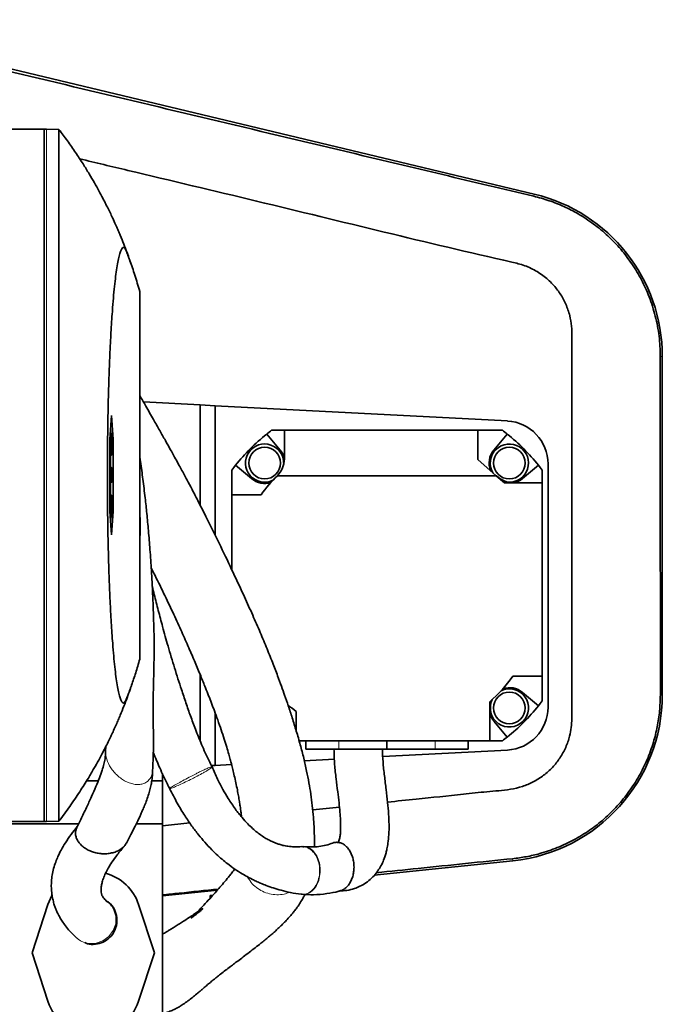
# Model space of a CAD drawing. Header units: millimetres. Extents: x 0 to 11920, y 0 to 8400.
# Tile 38 of 55: x 8015 to 8284, y 3529 to 3941. Entities that reach past the tile are written whole.
import ezdxf

# ---------------------------------------------------------------- set-up
doc = ezdxf.new("R2010")
doc.units = ezdxf.units.MM
doc.header["$LTSCALE"] = 20

msp = doc.modelspace()

# ---------------------------------------------------------------- linework, layer by layer
at = {"color": 7, "linetype": 'Continuous', "lineweight": 35}
for p, q in [((8230.05, 3868.44), (7924.39, 3941.48)), ((8024.8, 3895.7), (7988.34, 3895.7)), ((8024.8, 3605.7), (8024.8, 3895.7)), ((8025.8, 3895.67), (8024.8, 3895.7)), ((8030.96, 3895.49), (8025.8, 3895.67)), ((8064.8, 3827.7), (8064.8, 3673.7)), ((8283.7, 3658.77), (8283.7, 3800.46)), ((8090.13, 3780.17), (8066.36, 3781.41)), ((8090.13, 3738.16), (8090.13, 3780.17)), ((8090.13, 3780.17), (8096.37, 3779.84)), ((8096.37, 3779.84), (8096.37, 3725.66)), ((8096.37, 3779.84), (8218.81, 3773.43)), ((8052.94, 3775.7), (8052.24, 3765.7)), ((8053.64, 3765.7), (8052.94, 3775.7)), ((8052.99, 3768.34), (8052.44, 3768.54)), ((8125.37, 3769.53), (8120.04, 3769.53)), ((8125.37, 3757.6), (8125.37, 3769.53)), ((8125.37, 3769.53), (8206.37, 3769.53)), ((8206.37, 3769.53), (8206.37, 3757.27)), ((8216.7, 3769.53), (8206.37, 3769.53)), ((8052.24, 3765.7), (8052.24, 3735.7)), ((8052.9, 3768.34), (8052.44, 3768.5)), ((8052.9, 3768.34), (8052.9, 3759.07)), ((8052.99, 3768.34), (8052.9, 3768.34)), ((8052.99, 3759.07), (8052.99, 3768.34)), ((8052.99, 3765.61), (8053.64, 3765.7)), ((8053.64, 3735.7), (8053.64, 3765.7)), ((8123.62, 3761.26), (8118, 3767.96)), ((8218.75, 3767.96), (8213.13, 3761.26)), ((8052.9, 3759.07), (8052.24, 3758.83)), ((8052.99, 3759.07), (8052.24, 3758.79)), ((8052.61, 3754.02), (8052.61, 3758.93)), ((8052.9, 3759.07), (8052.99, 3759.07)), ((8214.12, 3750.53), (8206.37, 3757.27)), ((8052.65, 3753.38), (8052.24, 3753.53)), ((8052.56, 3753.38), (8052.24, 3753.49)), ((8052.56, 3753.38), (8052.65, 3753.38)), ((8052.56, 3748.91), (8052.56, 3753.38)), ((8052.65, 3753.38), (8052.65, 3749.71)), ((8052.88, 3752.86), (8052.65, 3752.92)), ((8103.37, 3752.86), (8103.37, 3742.53)), ((8104.94, 3754.91), (8111.64, 3749.29)), ((8225.1, 3749.29), (8231.8, 3754.91)), ((8233.37, 3747.53), (8233.37, 3752.86)), ((8235.87, 3755.45), (8235.87, 3653.61)), ((8052.56, 3748.91), (8052.24, 3748.81)), ((8052.94, 3748.08), (8052.24, 3747.78)), ((8052.94, 3748.08), (8052.56, 3748.91)), ((8052.82, 3751.05), (8052.65, 3751.05)), ((8052.65, 3749.71), (8052.88, 3749.21)), ((8053.27, 3750.76), (8052.9, 3750.76)), ((8052.95, 3749.09), (8052.94, 3748.08)), ((8053.15, 3749.07), (8052.95, 3749.13)), ((8053.17, 3747.92), (8053.15, 3749.07)), ((8064.81, 3751.33), (8064.8, 3751.33)), ((8064.82, 3750.08), (8064.8, 3750.08)), ((8214.12, 3750.53), (8122.45, 3750.53)), ((8214.12, 3750.53), (8217.57, 3747.53)), ((8214.23, 3750.53), (8214.12, 3750.53)), ((8052.61, 3742.48), (8052.61, 3747.69)), ((8233.37, 3747.53), (8217.57, 3747.53)), ((8233.37, 3666.53), (8233.37, 3747.53)), ((8052.99, 3742.34), (8052.24, 3742.62)), ((8052.9, 3742.34), (8052.24, 3742.57)), ((8052.9, 3742.34), (8052.9, 3738.34)), ((8052.99, 3742.34), (8052.9, 3742.34)), ((8052.99, 3738.34), (8052.99, 3742.34)), ((8103.37, 3742.53), (8103.37, 3711.14)), ((8115.64, 3742.53), (8103.37, 3742.53)), ((8052.9, 3738.34), (8052.24, 3738.57)), ((8052.62, 3738.34), (8052.24, 3738.47)), ((8052.62, 3737.07), (8052.24, 3736.93)), ((8052.9, 3737.07), (8052.24, 3736.83)), ((8052.24, 3735.7), (8052.94, 3725.7)), ((8052.62, 3738.34), (8052.62, 3737.07)), ((8052.9, 3738.34), (8052.62, 3738.34)), ((8052.62, 3737.07), (8052.9, 3737.07)), ((8052.9, 3737.07), (8052.9, 3733.07)), ((8052.94, 3725.7), (8053.64, 3735.7)), ((8053.27, 3738.34), (8052.99, 3738.44)), ((8053.27, 3738.34), (8052.99, 3738.34)), ((8052.99, 3737.07), (8053.27, 3737.07)), ((8052.99, 3733.07), (8052.99, 3737.07)), ((8053.27, 3737.07), (8052.99, 3736.96)), ((8052.99, 3735.8), (8053.64, 3735.7)), ((8053.27, 3737.07), (8053.27, 3738.34)), ((8052.9, 3733.07), (8052.44, 3732.9)), ((8052.99, 3733.07), (8052.44, 3732.86)), ((8052.9, 3733.07), (8052.99, 3733.07)), ((8064.94, 3725.51), (8064.8, 3725.51)), ((8090.13, 3639.45), (8090.13, 3667.16)), ((8221.11, 3666.53), (8233.37, 3666.53)), ((8233.37, 3656.2), (8233.37, 3666.53)), ((8231.8, 3654.16), (8225.1, 3659.78)), ((8211.44, 3639.53), (8211.44, 3655.85)), ((8096.37, 3651.22), (8096.37, 3629.22)), ((8130.37, 3651.8), (8130.37, 3643.62)), ((8213.13, 3647.8), (8218.75, 3641.1)), ((8050.56, 3637.06), (8050.5, 3635.37)), ((8131.49, 3639.53), (8211.44, 3639.53)), ((8134.37, 3639.53), (8134.37, 3636.03)), ((8168.37, 3636.03), (8168.37, 3639.53)), ((8202.37, 3636.03), (8202.37, 3639.53)), ((8211.44, 3639.53), (8216.7, 3639.53)), ((8148.15, 3636.03), (8134.37, 3636.03)), ((8168.37, 3636.03), (8148.15, 3636.03)), ((8218.81, 3635.64), (8166.59, 3632.9)), ((8188.6, 3636.03), (8168.37, 3636.03)), ((8202.37, 3636.03), (8188.6, 3636.03)), ((8096.37, 3629.22), (8094.86, 3629.14)), ((8095.15, 3628.4), (8094.99, 3628.69)), ((8103.25, 3629.58), (8096.37, 3629.22)), ((8146.35, 3631.84), (8133.73, 3631.18)), ((8074.3, 3625.79), (8074.3, 3622.7)), ((8047.38, 3622.7), (8042.49, 3622.7)), ((8074.3, 3622.7), (8069.8, 3622.7)), ((8074.3, 3622.7), (8074.3, 3604.7)), ((8148.45, 3611.72), (8137.27, 3610.55)), ((7885.43, 3604.7), (8039.19, 3604.7)), ((8024.8, 3605.7), (7988.34, 3605.7)), ((8025.8, 3605.74), (8024.8, 3605.7)), ((8030.96, 3605.92), (8025.8, 3605.74)), ((8063.33, 3604.7), (8074.3, 3604.7)), ((8085.72, 3605.17), (8074.3, 3603.97)), ((8074.3, 3604.7), (8074.3, 3496.7)), ((8163.02, 3583.19), (8221.07, 3589.25)), ((8074.3, 3574.57), (8097.32, 3576.96)), ((8132.76, 3575.26), (8132.4, 3575.23)), ((8132.51, 3575.27), (8132.76, 3575.24)), ((8026.3, 3570.93), (8019.68, 3550.71)), ((8070.93, 3550.71), (8064.32, 3570.93)), ((8095.31, 3574.7), (8094.3, 3574.7)), ((8094.3, 3573.6), (8094.3, 3574.7)), ((8038.13, 3557.16), (8038.03, 3557.27)), ((8038.39, 3556.93), (8038.49, 3556.83)), ((8019.68, 3550.71), (8026.3, 3530.48)), ((8064.32, 3530.48), (8070.93, 3550.71))]:
    msp.add_line(p, q, dxfattribs=at)
at = {"color": 8, "linetype": 'Continuous', "lineweight": 18}
for p, q in [((8025.8, 3605.74), (8025.8, 3895.67)), ((8230.05, 3868.44), (8229.84, 3867.55)), ((8283.7, 3800.46), (8282.87, 3800.46)), ((8283.7, 3658.77), (8282.88, 3658.77)), ((8148.15, 3636.03), (8148.15, 3639.53)), ((8188.6, 3636.03), (8188.6, 3639.53)), ((8221.07, 3589.25), (8220.97, 3590.15))]:
    msp.add_line(p, q, dxfattribs=at)
at = {"color": 7, "linetype": 'Continuous', "lineweight": 35, "flags": 128}
for points in [[(8053.08, 3753.85), (8052.65, 3754), (8052.24, 3754.15)], [(8027.98, 3574.7), (8027.35, 3573.51), (8026.3, 3570.93)]]:
    msp.add_lwpolyline(points, dxfattribs=at)
at = {"color": 8, "linetype": 'Continuous', "lineweight": 18, "flags": 128}
msp.add_lwpolyline([(8038.52, 3556.82), (8039.02, 3556.38), (8040.01, 3555.73), (8041.56, 3555.05), (8043.28, 3554.65), (8046.49, 3554.73), (8049.4, 3555.74), (8051.86, 3557.54), (8053.73, 3560.07), (8054.72, 3562.93), (8054.79, 3566.05), (8053.86, 3569.07), (8053.49, 3569.73), (8053.49, 3569.73), (8053.49, 3569.73)], dxfattribs=at)
at = {"color": 7, "linetype": 'Continuous', "lineweight": 35}
for centre, radius in [((8117.11, 3755.8), 6.63), ((8219.64, 3755.8), 6.63), ((8219.64, 3653.27), 6.64)]:
    msp.add_circle(centre, radius, dxfattribs=at)
for centre, radius, start, end in [((8213.8, 3800.46), 69.9, 0, 76.5611), ((8217.87, 3755.45), 18, 0, 87), ((8168.37, 3704.53), 81, 126.6335, 128.4569), ((8168.37, 3704.53), 81, 51.5431, 53.3665), ((8168.37, 3704.53), 81, 128.4569, 141.5431), ((8168.37, 3704.53), 81, 38.4569, 51.5431), ((8117.11, 3755.8), 8, 355.894, 295.766), ((8117.11, 3755.8), 8.5, 13.4972, 40), ((8219.64, 3755.8), 8.5, 140, 202.2961), ((8219.64, 3755.8), 8, 265.2003, 210.6543), ((8115.37, 3757.6), 10, 314.9643, 0), ((8168.37, 3704.53), 81, 141.5431, 143.3665), ((8168.37, 3704.53), 81, 36.6335, 38.4569), ((8117.11, 3755.8), 8.5, 230, 288.5515), ((8168.37, 3704.53), 65, 134.9525, 144.2242), ((8221.37, 3757.53), 10, 224.427, 270), ((8219.64, 3755.8), 8.5, 283.4972, 310), ((8168.37, 3704.53), 65, 311.4949, 324.2242), ((8219.64, 3653.27), 8.5, 50, 108.5515), ((8219.64, 3653.27), 8, 154.234, 115.766), ((8213.8, 3658.77), 69.9, 275.9652, 0), ((8168.37, 3704.53), 65, 230.3392, 234.2242), ((8168.37, 3704.53), 81, 308.4569, 321.5431), ((8217.87, 3653.61), 18, 273, 0), ((8168.37, 3704.53), 81, 321.5431, 323.3665), ((8219.64, 3653.27), 8.5, 195.287, 220), ((8168.37, 3704.53), 81, 306.6335, 308.4569), ((8045.31, 3564.71), 20, 18.1239, 75.0342), ((8045.31, 3536.71), 20, 198.1239, 341.8761)]:
    msp.add_arc(centre, radius, start, end, dxfattribs=at)
for start_param, end_param in [(4.727016, 4.727133), (4.725054, 4.726921)]:
    msp.add_ellipse((3465.3, 3558.85), major_axis=(0, 13159.87), ratio=0.349548, start_param=start_param, end_param=end_param, dxfattribs=at)
for points, knots in [([(7924.13, 3940.38), (7949.88, 3934.23), (7994.67, 3923.53), (8058.5, 3908.32), (8115.62, 3894.72), (8160.04, 3884.15), (8191.77, 3876.6), (8210.82, 3872.06), (8223.5, 3869.06), (8229.84, 3867.55)], [0, 0, 0, 0, 0.2526274, 0.4394393, 0.6262675, 0.8131256, 0.8754234, 0.9377205, 1, 1, 1, 1]), ([(8030.96, 3605.92), (8030.96, 3606.04), (8030.96, 3606.3), (8030.96, 3608.31), (8030.96, 3611.37), (8030.96, 3615.45), (8030.96, 3620.33), (8030.96, 3626.12), (8030.96, 3632.79), (8030.96, 3640.32), (8030.96, 3648.64), (8030.96, 3657.67), (8030.97, 3667.35), (8030.97, 3677.64), (8030.97, 3688.45), (8030.97, 3699.71), (8030.97, 3711.31), (8030.97, 3723.19), (8030.97, 3735.29), (8030.97, 3747.49), (8030.97, 3759.7), (8030.97, 3771.85), (8030.97, 3783.86), (8030.97, 3795.64), (8030.97, 3807.09), (8030.97, 3818.12), (8030.97, 3828.7), (8030.96, 3838.72), (8030.96, 3848.11), (8030.96, 3856.8), (8030.96, 3864.74), (8030.96, 3871.88), (8030.96, 3878.16), (8030.96, 3883.51), (8030.96, 3887.92), (8030.96, 3891.38), (8030.96, 3893.77), (8030.96, 3895.22), (8030.96, 3895.4), (8030.96, 3895.49)], [0, 0, 0, 0, 0.030052, 0.06017, 0.090222, 0.117021, 0.143915, 0.17081, 0.197609, 0.224408, 0.251303, 0.278198, 0.304997, 0.331796, 0.358691, 0.385585, 0.412384, 0.439183, 0.466077, 0.492972, 0.519771, 0.546571, 0.573466, 0.600362, 0.627161, 0.65396, 0.680855, 0.70775, 0.734549, 0.761348, 0.788242, 0.815137, 0.841936, 0.868735, 0.895631, 0.922526, 0.949325, 0.974663, 1, 1, 1, 1]), ([(8061.43, 3838.44), (8061.3, 3838.82), (8061.01, 3839.66), (8060.54, 3841), (8060.03, 3842.44), (8059.25, 3844.57), (8058.16, 3847.42), (8056.9, 3850.55), (8055.83, 3853.07), (8055, 3854.99), (8054, 3857.22), (8052.94, 3859.5), (8051.87, 3861.71), (8050.67, 3864.12), (8049.28, 3866.83), (8047.65, 3869.88), (8045.74, 3873.3), (8043.53, 3877.07), (8040.91, 3881.31), (8037.88, 3885.93), (8034.54, 3890.75), (8032.15, 3893.91), (8030.97, 3895.49)], [0, 0, 0, 0, 0.042486, 0.094235, 0.146072, 0.197855, 0.318758, 0.436472, 0.494287, 0.548546, 0.595714, 0.627127, 0.655903, 0.682926, 0.709213, 0.739078, 0.771635, 0.808775, 0.850541, 0.899098, 0.949953, 1, 1, 1, 1]), ([(8039.64, 3883.2), (8046.37, 3881.59), (8071.07, 3875.69), (8131.43, 3861.36), (8185.83, 3847.89), (8223.39, 3839.32), (8227.02, 3838.21), (8231.32, 3836.15), (8235.16, 3833.32), (8238.36, 3830.17), (8241, 3826.8), (8243.41, 3822.36), (8244.97, 3817.78), (8245.79, 3813.17), (8245.81, 3807.21), (8245.8, 3796.74), (8245.82, 3764.45), (8245.76, 3724.01), (8245.86, 3682.12), (8245.71, 3661.09), (8245.89, 3650), (8245.65, 3645.1), (8244.86, 3641.04), (8243.35, 3636.67), (8240.91, 3632.24), (8237.77, 3628.29), (8234.03, 3624.91), (8229.76, 3622.21), (8225.07, 3620.23), (8218.52, 3618.8), (8210.21, 3618.26), (8197.07, 3616.76), (8183.19, 3615.36), (8172.61, 3614.25), (8168.61, 3613.83)], [0, 0, 0, 0, 0.042886, 0.157325, 0.384457, 0.390267, 0.396091, 0.407974, 0.419647, 0.425463, 0.435743, 0.44602, 0.456594, 0.465629, 0.474845, 0.493416, 0.530557, 0.674722, 0.743889, 0.789925, 0.805006, 0.812565, 0.82024, 0.830516, 0.841091, 0.851367, 0.861636, 0.872201, 0.882478, 0.893051, 0.913553, 0.934057, 0.975065, 1, 1, 1, 1]), ([(8229.84, 3867.55), (8231.99, 3866.98), (8236.31, 3865.82), (8242.53, 3863.31), (8248.81, 3860.1), (8255.02, 3856.01), (8261, 3851.04), (8266.4, 3845.43), (8271.11, 3839.25), (8275.09, 3832.59), (8278.43, 3825.29), (8280.92, 3817.39), (8282.56, 3808.99), (8282.77, 3803.3), (8282.87, 3800.46)], [0, 0, 0, 0, 0.072644, 0.14546, 0.218103, 0.302294, 0.386754, 0.470943, 0.554818, 0.638962, 0.722836, 0.815104, 0.907731, 1, 1, 1, 1]), ([(8064.8, 3827.7), (8064.12, 3830.04), (8062.76, 3834.71), (8061.1, 3839.42), (8059.84, 3842.8), (8059.09, 3844.81), (8058.41, 3845.99), (8057.83, 3846.18), (8057.25, 3845.67), (8056.69, 3844.46), (8056.14, 3842.59), (8055.6, 3840.04), (8055.07, 3836.84), (8054.57, 3833.04), (8054.1, 3828.67), (8053.64, 3823.7), (8053.22, 3818.18), (8052.84, 3812.22), (8052.49, 3805.83), (8052.17, 3798.96), (8051.9, 3791.76), (8051.68, 3784.34), (8051.5, 3776.72), (8051.37, 3768.83), (8051.29, 3760.83), (8051.25, 3752.86), (8051.26, 3744.91), (8051.32, 3736.93), (8051.42, 3729.06), (8051.57, 3721.44), (8051.77, 3714.05), (8052, 3706.84), (8052.28, 3699.92), (8052.6, 3693.4), (8052.95, 3687.24), (8053.35, 3681.48), (8053.77, 3676.2), (8054.23, 3671.47), (8054.71, 3667.27), (8055.21, 3663.63), (8055.74, 3660.62), (8056.29, 3658.27), (8056.84, 3656.56), (8057.41, 3655.54), (8057.98, 3655.18), (8058.56, 3655.67), (8059.13, 3656.81), (8060.07, 3659.22), (8061.4, 3662.8), (8063.11, 3667.86), (8064.24, 3671.75), (8064.8, 3673.7)], [0, 0, 0, 0, 0.060307, 0.120667, 0.145345, 0.170021, 0.186722, 0.203457, 0.22016, 0.236198, 0.252236, 0.268743, 0.285249, 0.301286, 0.317323, 0.333826, 0.350328, 0.366377, 0.382426, 0.39895, 0.415474, 0.431365, 0.447256, 0.463619, 0.479983, 0.495697, 0.511411, 0.527589, 0.543767, 0.559371, 0.574976, 0.591024, 0.607072, 0.622847, 0.638623, 0.654846, 0.67107, 0.687022, 0.702975, 0.719383, 0.735792, 0.75186, 0.767927, 0.784468, 0.801009, 0.817401, 0.833832, 0.850266, 0.899962, 0.949967, 1, 1, 1, 1]), ([(8282.87, 3800.46), (8282.87, 3793.84), (8282.87, 3780.6), (8282.87, 3754.13), (8282.87, 3723.89), (8282.87, 3695.09), (8282.88, 3674.34), (8282.88, 3663.96), (8282.88, 3658.77)], [0, 0, 0, 0, 0.140144, 0.280292, 0.560562, 0.78028, 0.89014, 1, 1, 1, 1]), ([(8137.93, 3595.13), (8137.93, 3595.21), (8138, 3596.68), (8137.97, 3599.52), (8137.84, 3603.54), (8137.57, 3607.76), (8137.13, 3612.27), (8136.5, 3617.1), (8135.71, 3621.93), (8134.72, 3626.96), (8133.51, 3632.27), (8132.08, 3637.79), (8130.45, 3643.44), (8128.75, 3648.92), (8127.11, 3653.92), (8125.6, 3658.32), (8124.12, 3662.52), (8122.45, 3667.07), (8120.36, 3672.52), (8117.81, 3678.85), (8114.91, 3685.76), (8111.7, 3693.08), (8107.85, 3701.59), (8103.3, 3711.32), (8098.07, 3722.26), (8093.52, 3731.51), (8089.85, 3738.72), (8087.38, 3743.49), (8085.26, 3747.52), (8083.57, 3750.67), (8082.16, 3753.27), (8080.83, 3755.72), (8079.3, 3758.49), (8077.51, 3761.7), (8075.45, 3765.39), (8073.08, 3769.58), (8070.36, 3774.38), (8067.57, 3779.3), (8065.66, 3782.65), (8064.8, 3784.15)], [0, 0, 0, 0, 0.002076, 0.036151, 0.066702, 0.094775, 0.129744, 0.162684, 0.194264, 0.22692, 0.261945, 0.298455, 0.334666, 0.368759, 0.3984, 0.423553, 0.444572, 0.468731, 0.49898, 0.532286, 0.566338, 0.601197, 0.636956, 0.684628, 0.733046, 0.78211, 0.80542, 0.826483, 0.843783, 0.857328, 0.867124, 0.877246, 0.889081, 0.902945, 0.918839, 0.936764, 0.957025, 0.980743, 1, 1, 1, 1]), ([(8070.81, 3682.59), (8070.81, 3682.92), (8070.78, 3684.28), (8070.71, 3686.97), (8070.59, 3690.99), (8070.42, 3695.84), (8070.14, 3702.53), (8069.72, 3710.5), (8069.13, 3719.27), (8068.48, 3727.24), (8067.8, 3734.47), (8067.03, 3741.63), (8066.15, 3748.88), (8065.38, 3754.6), (8064.91, 3757.72), (8064.8, 3758.38)], [0, 0, 0, 0, 0.0132684, 0.0549677, 0.1088013, 0.1748443, 0.2495164, 0.3760435, 0.4918031, 0.5965902, 0.6903023, 0.7759901, 0.8779709, 0.9742529, 1, 1, 1, 1]), ([(8053.09, 3753.84), (8052.92, 3753.9), (8052.64, 3754), (8052.36, 3754.11), (8052.24, 3754.15)], [0, 0, 0, 0, 0.59033, 1, 1, 1, 1]), ([(8052.82, 3751.05), (8052.82, 3751.37), (8052.83, 3751.99), (8052.86, 3752.57), (8052.87, 3752.82), (8052.88, 3752.86)], [0, 0, 0, 0, 0.469275, 0.906415, 1, 1, 1, 1]), ([(8052.88, 3752.86), (8052.9, 3753.12), (8052.95, 3753.63), (8053.02, 3753.82), (8053.06, 3753.84), (8053.08, 3753.85)], [0, 0, 0, 0, 0.418413, 0.830174, 1, 1, 1, 1]), ([(8053.07, 3752.53), (8053.05, 3752.53), (8053.02, 3752.51), (8052.97, 3752.29), (8052.93, 3751.87), (8052.91, 3751.35), (8052.9, 3750.93), (8052.9, 3750.72), (8052.9, 3750.69)], [0, 0, 0, 0, 0.193744, 0.441723, 0.626904, 0.812813, 0.976245, 1, 1, 1, 1]), ([(8053.08, 3753.85), (8053.12, 3753.78), (8053.19, 3753.66), (8053.28, 3752.98), (8053.32, 3752.24), (8053.34, 3751.51), (8053.35, 3751.02), (8053.35, 3750.8)], [0, 0, 0, 0, 0.342845, 0.580538, 0.730254, 0.880169, 1, 1, 1, 1]), ([(8053.27, 3750.76), (8053.27, 3750.96), (8053.26, 3751.34), (8053.24, 3751.85), (8053.2, 3752.28), (8053.14, 3752.52), (8053.1, 3752.54), (8053.08, 3752.55)], [0, 0, 0, 0, 0.163966, 0.315311, 0.506051, 0.752538, 1, 1, 1, 1]), ([(8052.88, 3749.21), (8052.87, 3749.4), (8052.86, 3749.69), (8052.84, 3750.07), (8052.83, 3750.45), (8052.82, 3750.79), (8052.82, 3751.02), (8052.82, 3751.05)], [0, 0, 0, 0, 0.331605, 0.497411, 0.663586, 0.950125, 1, 1, 1, 1]), ([(8052.9, 3750.69), (8052.9, 3750.45), (8052.91, 3749.96), (8052.93, 3749.43), (8052.95, 3749.17), (8052.95, 3749.09)], [0, 0, 0, 0, 0.394633, 0.804301, 1, 1, 1, 1]), ([(8053.15, 3749.07), (8053.17, 3749.16), (8053.21, 3749.31), (8053.24, 3749.78), (8053.26, 3750.26), (8053.27, 3750.59), (8053.27, 3750.76)], [0, 0, 0, 0, 0.345929, 0.6119, 0.80691, 1, 1, 1, 1]), ([(8053.35, 3750.8), (8053.35, 3750.48), (8053.34, 3749.87), (8053.31, 3749.06), (8053.27, 3748.43), (8053.22, 3748.08), (8053.18, 3747.97), (8053.17, 3747.92)], [0, 0, 0, 0, 0.220789, 0.427465, 0.633843, 0.850821, 1, 1, 1, 1]), ([(8053.17, 3747.92), (8053, 3747.85), (8052.69, 3747.72), (8052.38, 3747.6), (8052.24, 3747.55)], [0, 0, 0, 0, 0.552042, 1, 1, 1, 1]), ([(8069.61, 3711.86), (8070.14, 3710.81), (8072.11, 3706.91), (8075.29, 3700.4), (8079.03, 3692.52), (8082.36, 3685.23), (8085.33, 3678.52), (8087.97, 3672.37), (8090.28, 3666.82), (8092.15, 3662.19), (8093.64, 3658.43), (8094.89, 3655.18), (8096.17, 3651.8), (8097.54, 3648.03), (8098.91, 3644.1), (8100.16, 3640.3), (8101.19, 3636.95), (8102.02, 3634.14), (8102.66, 3631.83), (8103.23, 3629.66), (8103.81, 3627.37), (8104.45, 3624.72), (8105.09, 3621.84), (8105.68, 3619.03), (8106.16, 3616.45), (8106.55, 3614.19), (8106.87, 3612.14), (8107.13, 3610.28), (8107.32, 3608.8), (8107.41, 3607.95), (8107.44, 3607.65)], [0, 0, 0, 0, 0.022941, 0.085063, 0.14432, 0.20076, 0.253507, 0.303828, 0.351334, 0.394422, 0.424999, 0.452891, 0.484133, 0.521207, 0.563581, 0.603401, 0.639543, 0.670815, 0.696125, 0.717372, 0.743175, 0.773459, 0.808163, 0.845564, 0.877714, 0.907876, 0.936081, 0.962354, 0.986715, 1, 1, 1, 1]), ([(8095.06, 3628.74), (8094.65, 3629.52), (8093.1, 3632.46), (8090.81, 3637.69), (8088.24, 3644), (8086.07, 3649.82), (8084.13, 3655.37), (8081.9, 3662.04), (8079.39, 3669.96), (8076.73, 3678.8), (8074.47, 3686.86), (8072.57, 3694.07), (8071.14, 3699.69), (8070.31, 3703.03), (8070.03, 3704.14)], [0, 0, 0, 0, 0.036492, 0.137963, 0.227975, 0.305539, 0.379065, 0.453479, 0.571959, 0.688492, 0.791065, 0.876178, 0.95907, 1, 1, 1, 1]), ([(8070.81, 3682.59), (8070.81, 3682.51), (8070.93, 3680.46), (8070.83, 3676.46), (8070.75, 3670.32), (8070.56, 3663.95), (8070.42, 3657.4), (8070.39, 3651), (8070.47, 3645.6), (8070.56, 3641.4), (8070.59, 3638.89), (8070.6, 3637.53), (8070.58, 3637.16), (8070.58, 3637.13)], [0, 0, 0, 0, 0.0047098, 0.1216644, 0.2390126, 0.3754447, 0.5127482, 0.6530305, 0.7945153, 0.8853037, 0.959893, 0.997173, 1, 1, 1, 1]), ([(8030.97, 3605.92), (8032.48, 3607.94), (8035.49, 3611.96), (8039.57, 3617.98), (8042.92, 3623.31), (8045.54, 3627.75), (8047.56, 3631.35), (8049.26, 3634.53), (8050.67, 3637.28), (8051.87, 3639.69), (8052.94, 3641.91), (8054, 3644.19), (8055, 3646.42), (8055.83, 3648.33), (8056.9, 3650.87), (8058.18, 3654.03), (8059.54, 3657.6), (8060.52, 3660.33), (8061.12, 3662.04), (8061.33, 3662.66), (8061.39, 3662.85)], [0, 0, 0, 0, 0.064351, 0.128519, 0.186384, 0.226049, 0.260644, 0.292103, 0.31851, 0.345657, 0.374566, 0.406123, 0.453508, 0.508016, 0.566096, 0.685564, 0.808282, 0.932203, 0.978554, 1, 1, 1, 1]), ([(8282.88, 3658.77), (8282.82, 3656.53), (8282.69, 3652.06), (8281.68, 3645.41), (8280, 3638.55), (8277.46, 3631.59), (8274.03, 3624.65), (8269.84, 3618.13), (8264.95, 3612.14), (8259.42, 3606.73), (8253.33, 3601.97), (8246.73, 3597.93), (8239.73, 3594.64), (8233.01, 3592.37), (8226.74, 3590.88), (8222.89, 3590.39), (8220.97, 3590.15)], [0, 0, 0, 0, 0.066178, 0.132515, 0.198693, 0.274911, 0.351372, 0.42759, 0.503703, 0.580059, 0.656174, 0.732412, 0.808892, 0.885131, 0.942565, 1, 1, 1, 1]), ([(8070.21, 3627.24), (8070.3, 3629.27), (8070.44, 3632.5), (8070.53, 3635.87), (8070.57, 3637.13)], [0, 0, 0, 0, 0.626355, 1, 1, 1, 1]), ([(8050.5, 3635.34), (8050.49, 3634.8), (8050.46, 3633.65), (8050.26, 3631.81), (8049.8, 3629.63), (8049.01, 3626.99), (8047.87, 3623.83), (8046.37, 3620.14), (8044.53, 3615.97), (8042.41, 3611.38), (8040.34, 3607.05), (8038.99, 3604.29), (8038.43, 3603.15)], [0, 0, 0, 0, 0.047809, 0.101982, 0.167598, 0.248065, 0.345179, 0.45929, 0.589525, 0.734033, 0.890219, 1, 1, 1, 1]), ([(8070.49, 3634.57), (8070.5, 3634.54), (8071.36, 3632.35), (8073.3, 3627.92), (8075.54, 3622.88), (8077.01, 3620.1), (8077.34, 3619.49)], [0, 0, 0, 0, 0.005687, 0.414842, 0.871007, 1, 1, 1, 1]), ([(8146.17, 3636.03), (8146.23, 3633.87), (8146.35, 3629.7), (8147.02, 3623.76), (8147.68, 3618.42), (8148.26, 3613.75), (8148.67, 3609.81), (8148.9, 3606.58), (8148.98, 3604.04), (8148.95, 3602.12), (8148.85, 3600.75), (8148.73, 3599.68), (8148.58, 3598.78), (8148.37, 3597.92), (8148.1, 3597.16), (8148.04, 3597.01), (8148.11, 3597.02), (8148.15, 3597.04), (8148.01, 3597.01), (8147.61, 3597), (8147.38, 3596.99)], [0, 0, 0, 0, 0.124217, 0.239494, 0.343327, 0.433904, 0.51038, 0.572932, 0.622509, 0.660519, 0.688537, 0.708015, 0.72791, 0.755644, 0.790477, 0.836361, 0.86494, 0.899454, 0.942968, 1, 1, 1, 1]), ([(8148.43, 3576.6), (8149.49, 3576.65), (8151.63, 3576.76), (8154.49, 3577.51), (8157.15, 3578.57), (8159.6, 3579.98), (8161.91, 3581.86), (8163.79, 3583.94), (8165.28, 3586.11), (8166.48, 3588.34), (8167.36, 3590.56), (8167.96, 3592.54), (8168.43, 3594.47), (8168.86, 3596.96), (8169.2, 3600.39), (8169.26, 3604.45), (8169.06, 3608.99), (8168.63, 3613.86), (8168, 3619.21), (8167.3, 3624.86), (8166.64, 3630.51), (8166.5, 3634.25), (8166.43, 3636.03)], [0, 0, 0, 0, 0.048801, 0.098808, 0.136449, 0.180097, 0.225839, 0.268725, 0.302747, 0.340997, 0.379692, 0.405355, 0.429322, 0.465218, 0.513805, 0.574046, 0.632726, 0.698847, 0.771753, 0.849558, 0.928191, 1, 1, 1, 1]), ([(8132.68, 3595.19), (8131.62, 3595.14), (8129.7, 3595.03), (8127.06, 3595.27), (8124.95, 3595.66), (8123.28, 3596.11), (8121.87, 3596.59), (8120.56, 3597.13), (8119.15, 3597.8), (8117.57, 3598.67), (8115.81, 3599.8), (8113.94, 3601.19), (8112.01, 3602.82), (8109.9, 3604.85), (8107.49, 3607.49), (8104.71, 3611.02), (8102.05, 3614.99), (8099.56, 3619.25), (8097.28, 3623.64), (8095.85, 3626.86), (8095.09, 3628.56)], [0, 0, 0, 0, 0.081669, 0.148312, 0.20153, 0.24259, 0.276093, 0.30968, 0.341714, 0.3808, 0.424362, 0.468793, 0.514252, 0.562408, 0.621176, 0.692538, 0.777941, 0.843695, 0.917398, 1, 1, 1, 1]), ([(8059.19, 3596.68), (8059.4, 3597.06), (8060.17, 3598.49), (8061.4, 3600.84), (8062.77, 3603.55), (8063.87, 3605.79), (8064.73, 3607.59), (8065.41, 3609.09), (8066.09, 3610.63), (8066.88, 3612.5), (8067.76, 3614.76), (8068.56, 3617.08), (8069.22, 3619.4), (8069.72, 3621.88), (8070.08, 3624.49), (8070.17, 3626.21), (8070.21, 3627.16)], [0, 0, 0, 0, 0.0442646, 0.1665792, 0.2678392, 0.3499679, 0.4150104, 0.4649092, 0.5103215, 0.5752721, 0.6504183, 0.7278462, 0.792356, 0.8469661, 0.9149857, 1, 1, 1, 1]), ([(8077.3, 3619.47), (8078.36, 3617.42), (8080.36, 3613.55), (8083.51, 3608.34), (8086.5, 3603.92), (8089.32, 3600.21), (8092.1, 3596.91), (8094.79, 3594.03), (8097.42, 3591.51), (8099.85, 3589.39), (8102.49, 3587.31), (8105.36, 3585.27), (8108.31, 3583.44), (8110.53, 3582.21), (8112.21, 3581.34), (8113.68, 3580.63), (8115.59, 3579.78), (8117.96, 3578.82), (8120.81, 3577.81), (8124.18, 3576.81), (8128.1, 3575.88), (8130.89, 3575.45), (8132.38, 3575.22)], [0, 0, 0, 0, 0.085375, 0.161357, 0.228931, 0.288871, 0.341762, 0.398586, 0.445591, 0.487882, 0.529199, 0.58296, 0.632776, 0.673008, 0.689368, 0.712235, 0.74177, 0.778194, 0.821801, 0.872974, 0.932185, 1, 1, 1, 1]), ([(8038.64, 3603.57), (8037.74, 3602.47), (8035.92, 3600.23), (8033.7, 3596.96), (8031.89, 3593.89), (8030.57, 3591.2), (8029.52, 3588.64), (8028.69, 3586.05), (8028.1, 3583.35), (8027.79, 3580.8), (8027.74, 3578.81), (8027.79, 3577.24), (8027.91, 3575.83), (8028.16, 3574.13), (8028.58, 3572.26), (8029.1, 3570.54), (8029.57, 3569.26), (8029.95, 3568.35), (8030.31, 3567.54), (8030.82, 3566.5), (8031.58, 3565.12), (8032.65, 3563.4), (8034.13, 3561.38), (8036.03, 3559.14), (8037.58, 3557.69), (8038.39, 3556.93)], [0, 0, 0, 0, 0.069703, 0.141782, 0.205144, 0.260468, 0.308257, 0.36311, 0.416495, 0.467884, 0.510189, 0.532659, 0.558416, 0.591254, 0.631104, 0.667633, 0.695852, 0.711371, 0.726339, 0.749514, 0.781405, 0.82239, 0.872927, 0.933646, 1, 1, 1, 1]), ([(8042.78, 3593.99), (8042.25, 3594.32), (8041.19, 3594.96), (8039.9, 3596.15), (8038.87, 3597.47), (8038.17, 3598.91), (8037.85, 3600.42), (8037.9, 3601.87), (8038.29, 3602.74), (8038.47, 3603.13)], [0, 0, 0, 0, 0.146198, 0.29317, 0.439606, 0.586813, 0.733692, 0.880721, 1, 1, 1, 1]), ([(8059.15, 3596.71), (8059.05, 3596.48), (8058.73, 3595.78), (8057.74, 3594.74), (8056.26, 3593.68), (8054.49, 3592.89), (8052.53, 3592.38), (8050.49, 3592.17), (8048.42, 3592.23), (8046.41, 3592.57), (8044.49, 3593.14), (8043.35, 3593.71), (8042.78, 3593.99)], [0, 0, 0, 0, 0.048889, 0.154535, 0.26031, 0.366204, 0.471542, 0.577527, 0.682779, 0.788744, 0.894062, 1, 1, 1, 1]), ([(8051.32, 3572.13), (8050.92, 3572.45), (8050.2, 3573.03), (8049.57, 3573.77), (8049.19, 3574.35), (8048.99, 3574.78), (8048.86, 3575.13), (8048.7, 3575.71), (8048.56, 3576.67), (8048.62, 3578.2), (8048.95, 3579.96), (8049.53, 3581.86), (8050.41, 3583.93), (8051.6, 3586.23), (8053.18, 3588.8), (8055.39, 3591.91), (8057.32, 3594.21), (8058.36, 3595.44)], [0, 0, 0, 0, 0.079769, 0.145685, 0.197986, 0.236459, 0.268997, 0.301941, 0.381523, 0.466716, 0.534712, 0.603995, 0.67555, 0.738765, 0.813301, 0.900004, 1, 1, 1, 1]), ([(8145.65, 3596.68), (8144.71, 3596.36), (8142.78, 3595.71), (8139.81, 3595.2), (8136.72, 3594.98), (8134.63, 3595.12), (8133.57, 3595.19)], [0, 0, 0, 0, 0.236574, 0.482634, 0.737432, 1, 1, 1, 1]), ([(8154.14, 3583.18), (8154.27, 3583.82), (8154.53, 3585.1), (8154.59, 3587.1), (8154.39, 3589.07), (8153.93, 3590.96), (8153.23, 3592.69), (8152.32, 3594.21), (8151.21, 3595.44), (8149.96, 3596.36), (8148.6, 3596.91), (8147.2, 3597.04), (8146.17, 3596.93), (8145.66, 3596.66), (8145.59, 3596.63)], [0, 0, 0, 0, 0.0898286, 0.179364, 0.2690972, 0.3586294, 0.4482657, 0.5377771, 0.6273352, 0.7168419, 0.806337, 0.8959194, 0.9854002, 1, 1, 1, 1]), ([(8133.69, 3595.11), (8133.45, 3595.16), (8133.14, 3595.21), (8132.83, 3595.17), (8132.77, 3595.16)], [0, 0, 0, 0, 0.802208, 1, 1, 1, 1]), ([(8220.97, 3590.15), (8214.4, 3589.47), (8201.24, 3588.12), (8182.23, 3586.14), (8169.8, 3584.86), (8163.95, 3584.26)], [0, 0, 0, 0, 0.3461999, 0.6924875, 1, 1, 1, 1]), ([(8104.58, 3585.87), (8104.5, 3585.75), (8104.05, 3585.11), (8103.14, 3583.94), (8101.7, 3582.11), (8099.99, 3580.04), (8097.94, 3577.65), (8095.8, 3575.23), (8093.47, 3572.68), (8090.92, 3569.95), (8088.84, 3567.8), (8087.26, 3566.22), (8086.62, 3565.58), (8086.41, 3565.34), (8086.45, 3565.34), (8086.53, 3565.38), (8086.62, 3565.45), (8086.73, 3565.53), (8086.81, 3565.6), (8086.91, 3565.67), (8087.07, 3565.8), (8087.52, 3566.15), (8088.24, 3566.72), (8089.05, 3567.36), (8089.84, 3567.98), (8090.34, 3568.38), (8090.66, 3568.65), (8090.84, 3568.8), (8090.97, 3568.91), (8091.05, 3568.99), (8091.1, 3569.03), (8091.14, 3569.07), (8091.19, 3569.12), (8091.23, 3569.18), (8091.18, 3569.19), (8090.88, 3569.05), (8090.17, 3568.61), (8088.95, 3567.81), (8087.27, 3566.69), (8085.25, 3565.34), (8083.25, 3564.03), (8081.36, 3562.83), (8079.66, 3561.75), (8078.16, 3560.82), (8076.89, 3560.03), (8075.68, 3559.3), (8074.83, 3558.79), (8074.37, 3558.52), (8074.3, 3558.48)], [0, 0, 0, 0, 0.010319, 0.054057, 0.088958, 0.148477, 0.203814, 0.257172, 0.318132, 0.382646, 0.455037, 0.482831, 0.505488, 0.522848, 0.529691, 0.532435, 0.53448, 0.53533, 0.536139, 0.536978, 0.537911, 0.540233, 0.549621, 0.563568, 0.572718, 0.579241, 0.581582, 0.583362, 0.584669, 0.585204, 0.58571, 0.586233, 0.586817, 0.588277, 0.594458, 0.603292, 0.625241, 0.655594, 0.694382, 0.741004, 0.786222, 0.826899, 0.869047, 0.905023, 0.93496, 0.962365, 0.994724, 1, 1, 1, 1]), ([(8154.14, 3583.18), (8153.96, 3582.57), (8153.59, 3581.34), (8152.73, 3579.74), (8151.69, 3578.39), (8150.48, 3577.4), (8149.53, 3576.85), (8148.99, 3576.76), (8148.92, 3576.75)], [0, 0, 0, 0, 0.1949084, 0.3889283, 0.5824577, 0.7760072, 0.9695522, 1, 1, 1, 1]), ([(8097.71, 3577.4), (8092.24, 3576.83), (8084.44, 3576.02), (8076.63, 3575.22), (8074.3, 3574.97)], [0, 0, 0, 0, 0.701437, 1, 1, 1, 1]), ([(8074.3, 3525.23), (8074.5, 3525.27), (8075.37, 3525.45), (8076.89, 3525.98), (8078.54, 3526.67), (8079.74, 3527.26), (8080.6, 3527.72), (8081.41, 3528.18), (8082.22, 3528.68), (8083.42, 3529.46), (8084.98, 3530.56), (8086.82, 3531.99), (8088.57, 3533.41), (8090.01, 3534.63), (8091.25, 3535.7), (8092.55, 3536.81), (8093.97, 3538.01), (8095.39, 3539.2), (8096.77, 3540.32), (8098.28, 3541.53), (8100.12, 3542.96), (8102.13, 3544.48), (8104.13, 3546), (8105.9, 3547.32), (8108.15, 3549.01), (8110.66, 3550.91), (8113.13, 3552.81), (8115.3, 3554.52), (8117.17, 3556.04), (8118.73, 3557.33), (8120.14, 3558.54), (8121.45, 3559.7), (8122.79, 3560.93), (8124.26, 3562.33), (8125.84, 3563.92), (8127.33, 3565.52), (8128.65, 3567.05), (8129.76, 3568.44), (8130.88, 3569.94), (8132.08, 3571.73), (8133.13, 3573.46), (8133.74, 3574.73), (8133.97, 3575.19)], [0, 0, 0, 0, 0.009414, 0.041436, 0.067158, 0.082662, 0.095912, 0.109852, 0.124531, 0.139973, 0.177314, 0.216296, 0.250739, 0.279993, 0.30385, 0.332417, 0.365452, 0.395872, 0.420798, 0.451604, 0.488507, 0.523536, 0.551043, 0.580781, 0.615819, 0.65396, 0.689632, 0.722718, 0.746837, 0.769058, 0.78943, 0.808027, 0.826083, 0.848014, 0.869941, 0.893566, 0.913945, 0.930607, 0.946243, 0.96547, 0.987342, 1, 1, 1, 1]), ([(8132.77, 3575.24), (8134.38, 3575.14), (8137.83, 3574.93), (8142.99, 3575.44), (8146.78, 3576.06), (8148.68, 3576.68), (8148.92, 3576.76)], [0, 0, 0, 0, 0.3005185, 0.6412269, 0.9559654, 1, 1, 1, 1]), ([(8052, 3571.56), (8052, 3571.55), (8052.19, 3571.38), (8052.55, 3571.03), (8053.2, 3570.3), (8054.22, 3568.83), (8055.21, 3566.33), (8055.36, 3563.02), (8054.39, 3559.75), (8052.36, 3556.97), (8049.5, 3555), (8046.24, 3554.16), (8043.49, 3554.18), (8042.12, 3554.83), (8041.75, 3555)], [0, 0, 0, 0, 0.000877, 0.028122, 0.055216, 0.108331, 0.22422, 0.344533, 0.463982, 0.590039, 0.712076, 0.833462, 0.955151, 1, 1, 1, 1]), ([(8050.65, 3572.45), (8051.12, 3572.2), (8051.6, 3571.93), (8051.99, 3571.57), (8052, 3571.56)], [0, 0, 0, 0, 0.9731585, 1, 1, 1, 1]), ([(8055.17, 3563.05), (8055.22, 3563.74), (8055.34, 3565.56), (8054.55, 3568.44), (8052.94, 3571.08), (8051.36, 3572.14), (8050.73, 3572.56)], [0, 0, 0, 0, 0.186329, 0.490549, 0.794777, 1, 1, 1, 1]), ([(8055.17, 3563), (8055.17, 3563), (8055.17, 3563.01), (8055.17, 3563.04), (8055.18, 3563.05)], [0, 0, 0, 0, 0.182186, 1, 1, 1, 1]), ([(8038.14, 3557.15), (8038.15, 3557.15), (8038.19, 3557.1), (8038.25, 3557.06), (8038.29, 3557.02)], [0, 0, 0, 0, 0.034725, 1, 1, 1, 1])]:
    msp.add_open_spline(points, degree=3, knots=knots, dxfattribs=at)
at = {"color": 8, "linetype": 'Continuous', "lineweight": 18}
for points, knots in [([(8050.52, 3635.37), (8050.52, 3634.81), (8050.53, 3633.64), (8051.11, 3631.2), (8052.27, 3628.74), (8053.93, 3626.49), (8055.41, 3624.95), (8057.07, 3623.59), (8058.91, 3622.47), (8060.86, 3621.65), (8062.87, 3621.19), (8064.82, 3621.16), (8066.61, 3621.58), (8068.12, 3622.46), (8069.25, 3623.71), (8069.95, 3625.27), (8070.24, 3626.48), (8070.2, 3627.16), (8070.2, 3627.24)], [0, 0, 0, 0, 0.057763, 0.120215, 0.244064, 0.306074, 0.368545, 0.430657, 0.492798, 0.555174, 0.61782, 0.679998, 0.742433, 0.804671, 0.86721, 0.929901, 0.992501, 1, 1, 1, 1]), ([(8077.29, 3619.49), (8077.29, 3619.49), (8077.32, 3619.43), (8077.5, 3619.83), (8078.8, 3620.56), (8080.82, 3621.73), (8083.36, 3623.11), (8086.01, 3624.51), (8088.2, 3625.64), (8089.85, 3626.48), (8091.24, 3627.15), (8092.5, 3627.73), (8093.62, 3628.19), (8094.33, 3628.42), (8094.76, 3628.51), (8094.92, 3628.52), (8094.98, 3628.51), (8094.99, 3628.51)], [0, 0, 0, 0, 0.002238, 0.116895, 0.232272, 0.337777, 0.437574, 0.535695, 0.611331, 0.664811, 0.720418, 0.782466, 0.846923, 0.921173, 0.959487, 0.998103, 1, 1, 1, 1]), ([(8094.99, 3628.51), (8094.99, 3628.5), (8094.91, 3628.4), (8094.64, 3628.09), (8093.87, 3627.54), (8092.8, 3626.86), (8091.24, 3625.96), (8089.15, 3624.85), (8086.51, 3623.52), (8083.9, 3622.25), (8081.3, 3621.03), (8079.14, 3620.06), (8077.95, 3619.58), (8077.41, 3619.42), (8077.34, 3619.45), (8077.3, 3619.47)], [0, 0, 0, 0, 0.001643, 0.076272, 0.153714, 0.2157, 0.279889, 0.387554, 0.462306, 0.559538, 0.658926, 0.764807, 0.881304, 0.939996, 1, 1, 1, 1]), ([(8094.99, 3628.51), (8094.99, 3628.51), (8095.02, 3628.56), (8095.06, 3628.65), (8095, 3628.69), (8094.98, 3628.7)], [0, 0, 0, 0, 0.023864, 0.650309, 1, 1, 1, 1]), ([(8095.12, 3628.38), (8095.11, 3628.43), (8095.09, 3628.48), (8094.99, 3628.51), (8094.99, 3628.51)], [0, 0, 0, 0, 0.981704, 1, 1, 1, 1]), ([(8132.3, 3575.25), (8133.05, 3575.24), (8134.57, 3575.22), (8136.77, 3576.53), (8138.61, 3578.74), (8139.86, 3581.73), (8140.27, 3584.81), (8140, 3587.87), (8139.12, 3590.7), (8137.45, 3593.23), (8135.29, 3594.76), (8133.54, 3595.38), (8132.66, 3595.14), (8132.54, 3595.11)], [0, 0, 0, 0, 0.096135, 0.196394, 0.297893, 0.401072, 0.505366, 0.579128, 0.68032, 0.781769, 0.883021, 0.9845, 1, 1, 1, 1]), ([(8133.69, 3595.1), (8134.36, 3595), (8135.83, 3594.79), (8137.81, 3593.17), (8139.41, 3590.71), (8140.25, 3587.88), (8140.5, 3584.83), (8140.11, 3581.75), (8138.91, 3578.75), (8137.07, 3576.53), (8134.92, 3575.24), (8133.43, 3575.25), (8132.76, 3575.26)], [0, 0, 0, 0, 0.088418, 0.194149, 0.299918, 0.40559, 0.482814, 0.591867, 0.700038, 0.806893, 0.912642, 1, 1, 1, 1]), ([(8127.54, 3576.06), (8126.79, 3575.79), (8125.07, 3575.16), (8122.19, 3574.95), (8119.13, 3575.33), (8116.21, 3576.38), (8113.6, 3578.02), (8111.39, 3580.12), (8110.32, 3581.81), (8109.8, 3582.64)], [0, 0, 0, 0, 0.115795, 0.265027, 0.41326, 0.561906, 0.710459, 0.858656, 1, 1, 1, 1]), ([(8052, 3571.56), (8051.99, 3571.57), (8051.76, 3571.77), (8051.5, 3571.92), (8051.24, 3572.07)], [0, 0, 0, 0, 0.041012, 1, 1, 1, 1]), ([(8053.49, 3569.73), (8053.49, 3569.73), (8053.09, 3570.39), (8052.57, 3571.02), (8052, 3571.55), (8052, 3571.56)], [0, 0, 0, 0, 0.0000251, 0.9871139, 1, 1, 1, 1])]:
    msp.add_open_spline(points, degree=3, knots=knots, dxfattribs=at)

doc.saveas('drawing.dxf')
